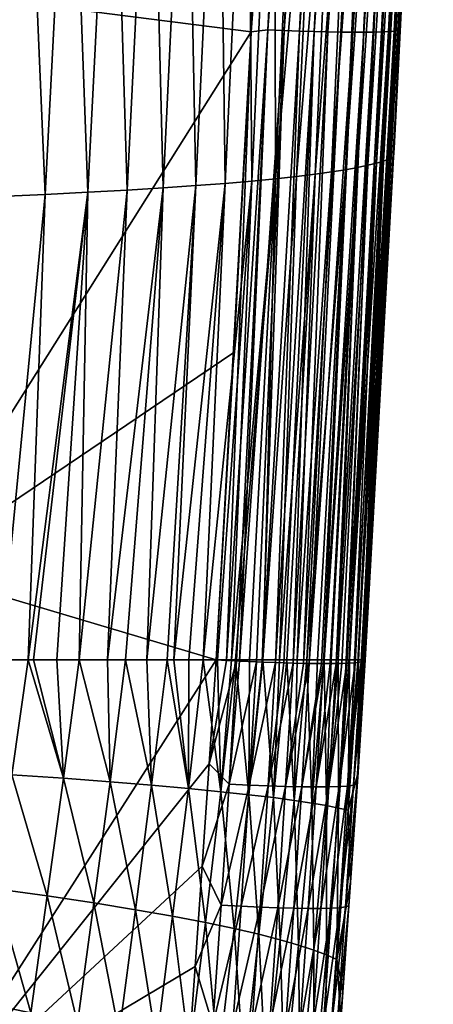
# Model space of a CAD drawing. Header units: metres. Extents: x -104 to 104, y -68 to 90.
# Tile 181 of 256: x 19.15 to 21.91, y -39.55 to -33. Entities that reach past the tile are written whole.
import ezdxf

# ---------------------------------------------------------------- set-up
doc = ezdxf.new("R2010")
doc.units = ezdxf.units.M
doc.layers.add('solid_FIT-BATH-153_SW0002', color=7, linetype='CONTINUOUS')

msp = doc.modelspace()

# ---------------------------------------------------------------- linework, layer by layer
at = {"layer": 'solid_FIT-BATH-153_SW0002'}
for points in [[(21.02553, -28.675282, 14.912879), (20.694963, -33.078358, 14.715251), (20.806572, -33.065498, 14.707247)], [(21.02553, -28.675282, 14.912879), (20.913637, -28.715282, 14.923114), (20.694963, -33.078358, 14.715251)], [(20.913637, -28.715282, 14.923114), (20.745253, -32.117111, 14.763139), (20.694963, -33.078358, 14.715251)], [(21.131697, -28.679317, 14.894796), (21.02553, -28.675282, 14.912879), (20.806572, -33.065498, 14.707247)], [(21.131697, -28.679317, 14.894796), (20.806572, -33.065498, 14.707247), (20.913357, -33.070091, 14.688767)], [(21.233727, -28.682678, 14.865878), (21.131697, -28.679317, 14.894796), (20.913357, -33.070091, 14.688767)], [(21.233727, -28.682678, 14.865878), (20.913357, -33.070091, 14.688767), (21.015917, -33.073914, 14.659328)], [(21.331001, -28.685364, 14.826754), (21.233727, -28.682678, 14.865878), (21.015917, -33.073914, 14.659328)], [(21.331001, -28.685364, 14.826754), (21.015917, -33.073914, 14.659328), (21.113626, -33.076969, 14.619575)], [(21.422909, -28.687378, 14.778052), (21.331001, -28.685364, 14.826754), (21.113626, -33.076969, 14.619575)], [(21.422909, -28.687378, 14.778052), (21.113626, -33.076969, 14.619575), (21.205858, -33.07925, 14.570153)], [(21.508827, -28.688715, 14.720405), (21.422909, -28.687378, 14.778052), (21.205858, -33.07925, 14.570153)], [(21.508827, -28.688715, 14.720405), (21.205858, -33.07925, 14.570153), (21.29199, -33.080761, 14.511708)], [(21.58814, -28.689381, 14.654439), (21.508827, -28.688715, 14.720405), (21.29199, -33.080761, 14.511708)], [(21.58814, -28.689381, 14.654439), (21.29199, -33.080761, 14.511708), (21.371395, -33.081501, 14.444887)], [(21.660231, -28.689371, 14.580785), (21.371395, -33.081501, 14.444887), (21.443451, -33.081474, 14.370335)], [(21.660231, -28.689371, 14.580785), (21.58814, -28.689381, 14.654439), (21.371395, -33.081501, 14.444887)], [(21.724483, -28.68869, 14.500073), (21.443451, -33.081474, 14.370335), (21.507528, -33.080673, 14.288697)], [(21.724483, -28.68869, 14.500073), (21.660231, -28.689371, 14.580785), (21.443451, -33.081474, 14.370335)], [(21.780279, -28.687334, 14.412932), (21.507528, -33.080673, 14.288697), (21.563007, -33.079105, 14.20062)], [(21.780279, -28.687334, 14.412932), (21.724483, -28.68869, 14.500073), (21.507528, -33.080673, 14.288697)], [(21.827002, -28.685305, 14.319993), (21.563007, -33.079105, 14.20062), (21.609259, -33.076767, 14.106748)], [(21.827002, -28.685305, 14.319993), (21.780279, -28.687334, 14.412932), (21.563007, -33.079105, 14.20062)], [(21.864033, -28.682602, 14.221884), (21.609259, -33.076767, 14.106748), (21.64566, -33.073662, 14.007728)], [(21.864033, -28.682602, 14.221884), (21.827002, -28.685305, 14.319993), (21.609259, -33.076767, 14.106748)], [(21.890757, -28.679226, 14.119234), (21.64566, -33.073662, 14.007728), (21.671585, -33.069786, 13.904205)], [(21.890757, -28.679226, 14.119234), (21.864033, -28.682602, 14.221884), (21.64566, -33.073662, 14.007728)], [(21.906555, -28.675177, 14.012675), (21.671585, -33.069786, 13.904205), (21.686411, -33.06514, 13.796825)], [(21.906555, -28.675177, 14.012675), (21.890757, -28.679226, 14.119234), (21.671585, -33.069786, 13.904205)], [(21.901514, -28.694515, 13.900925), (21.686255, -33.074539, 13.687397), (21.814899, -30.515339, 13.814358)], [(21.686411, -33.06514, 13.796825), (21.686255, -33.074539, 13.687397), (21.901514, -28.694515, 13.900925)], [(21.906555, -28.675177, 14.012675), (21.686411, -33.06514, 13.796825), (21.901514, -28.694515, 13.900925)], [(21.763803, -30.552059, 12.138451), (21.612486, -33.925125, 12.815948), (21.574749, -33.93911, 11.988655)], [(21.726038, -30.575844, 11.307322), (21.763803, -30.552059, 12.138451), (21.574749, -33.93911, 11.988655)], [(21.79323, -30.528633, 12.972839), (21.642025, -33.913315, 13.643563), (21.612486, -33.925125, 12.815948)], [(21.763803, -30.552059, 12.138451), (21.79323, -30.528633, 12.972839), (21.612486, -33.925125, 12.815948)], [(21.645157, -33.85463, 13.646675), (21.642025, -33.913315, 13.643563), (21.814899, -30.515339, 13.814358)], [(21.79323, -30.528633, 12.972839), (21.814899, -30.515339, 13.814358), (21.642025, -33.913315, 13.643563)], [(21.814899, -30.515339, 13.814358), (21.686255, -33.074539, 13.687397), (21.645157, -33.85463, 13.646675)], [(21.678974, -30.599972, 10.479959), (21.527885, -33.953312, 11.161595), (21.47089, -33.967731, 10.335548)], [(21.621658, -30.624434, 9.656874), (21.678974, -30.599972, 10.479959), (21.47089, -33.967731, 10.335548)], [(21.726038, -30.575844, 11.307322), (21.574749, -33.93911, 11.988655), (21.527885, -33.953312, 11.161595)], [(21.678974, -30.599972, 10.479959), (21.726038, -30.575844, 11.307322), (21.527885, -33.953312, 11.161595)], [(21.472332, -30.674234, 8.026509), (21.322355, -33.997147, 8.690424), (21.228642, -34.012081, 7.873972)], [(21.37829, -30.699474, 7.221333), (21.472332, -30.674234, 8.026509), (21.228642, -34.012081, 7.873972)], [(21.553114, -30.649202, 8.838717), (21.40274, -33.982349, 9.511402), (21.322355, -33.997147, 8.690424)], [(21.472332, -30.674234, 8.026509), (21.553114, -30.649202, 8.838717), (21.322355, -33.997147, 8.690424)], [(21.621658, -30.624434, 9.656874), (21.47089, -33.967731, 10.335548), (21.40274, -33.982349, 9.511402)], [(21.553114, -30.649202, 8.838717), (21.621658, -30.624434, 9.656874), (21.40274, -33.982349, 9.511402)], [(21.26997, -30.724873, 6.424266), (21.120506, -34.027126, 7.063403), (20.996851, -34.042248, 6.260074)], [(21.146351, -30.750378, 5.63639), (21.26997, -30.724873, 6.424266), (20.996851, -34.042248, 6.260074)], [(21.37829, -30.699474, 7.221333), (21.228642, -34.012081, 7.873972), (21.120506, -34.027126, 7.063403)], [(21.26997, -30.724873, 6.424266), (21.37829, -30.699474, 7.221333), (21.120506, -34.027126, 7.063403)], [(20.673534, -30.827011, 3.338728), (20.84914, -30.8015, 4.092532), (20.69861, -34.07259, 4.680563)], [(20.84914, -30.8015, 4.092532), (20.856585, -34.057411, 5.465341), (20.69861, -34.07259, 4.680563)], [(20.84914, -30.8015, 4.092532), (21.006414, -30.775938, 4.858785), (20.856585, -34.057411, 5.465341)], [(21.146351, -30.750378, 5.63639), (20.996851, -34.042248, 6.260074), (20.856585, -34.057411, 5.465341)], [(21.006414, -30.775938, 4.858785), (21.146351, -30.750378, 5.63639), (20.856585, -34.057411, 5.465341)], [(20.028257, -30.902594, 1.163967), (20.263918, -30.877625, 1.873234), (20.108347, -34.117832, 2.399948)], [(20.263918, -30.877625, 1.873234), (20.325411, -34.10284, 3.14642), (20.108347, -34.117832, 2.399948)], [(20.263918, -30.877625, 1.873234), (20.478735, -30.852409, 2.598558), (20.325411, -34.10284, 3.14642)], [(20.478735, -30.852409, 2.598558), (20.521864, -34.087746, 3.90711), (20.325411, -34.10284, 3.14642)], [(20.478735, -30.852409, 2.598558), (20.673534, -30.827011, 3.338728), (20.521864, -34.087746, 3.90711)], [(20.673534, -30.827011, 3.338728), (20.69861, -34.07259, 4.680563), (20.521864, -34.087746, 3.90711)], [(19.49111, -30.951519, -0.201554), (19.770929, -30.927246, 0.471968), (19.608795, -34.147339, 0.955476)], [(19.770929, -30.927246, 0.471968), (19.869776, -34.132679, 1.669148), (19.608795, -34.147339, 0.955476)], [(19.770929, -30.927246, 0.471968), (20.028257, -30.902594, 1.163967), (19.869776, -34.132679, 1.669148)], [(20.028257, -30.902594, 1.163967), (20.108347, -34.117832, 2.399948), (19.869776, -34.132679, 1.669148)], [(18.860731, -30.998657, -1.488336), (19.187977, -30.975346, -0.855385), (19.016006, -34.175926, -0.414665)], [(19.187977, -30.975346, -0.855385), (19.324505, -34.161766, 0.260387), (19.016006, -34.175926, -0.414665)], [(19.187977, -30.975346, -0.855385), (19.49111, -30.951519, -0.201554), (19.324505, -34.161766, 0.260387)], [(19.49111, -30.951519, -0.201554), (19.608795, -34.147339, 0.955476), (19.324505, -34.161766, 0.260387)], [(18.440989, -32.790497, 14.740215), (20.694963, -33.078358, 14.715251), (20.745253, -32.117111, 14.763139)], [(18.440989, -36.66011, 14.53721), (20.694963, -33.078358, 14.715251), (18.440989, -32.790497, 14.740215)], [(18.440989, -36.66011, 14.53721), (20.578783, -35.213566, 14.60444), (20.694963, -33.078358, 14.715251)], [(20.694963, -33.078358, 14.715251), (20.461113, -37.260693, 14.492056), (20.530064, -37.264645, 14.489062)], [(20.694963, -33.078358, 14.715251), (20.578783, -35.213566, 14.60444), (20.461113, -37.260693, 14.492056)], [(20.806572, -33.065498, 14.707247), (20.530064, -37.264645, 14.489062), (20.598177, -37.268284, 14.48143)], [(20.806572, -33.065498, 14.707247), (20.694963, -33.078358, 14.715251), (20.530064, -37.264645, 14.489062)], [(20.806572, -33.065498, 14.707247), (20.598177, -37.268284, 14.48143), (20.617582, -37.269276, 14.478385)], [(20.913357, -33.070091, 14.688767), (20.806572, -33.065498, 14.707247), (20.617582, -37.269276, 14.478385)], [(20.913357, -33.070091, 14.688767), (20.617582, -37.269276, 14.478385), (20.730795, -37.27459, 14.452611)], [(20.913357, -33.070091, 14.688767), (20.730795, -37.27459, 14.452611), (20.76845, -37.27618, 14.440873)], [(21.015917, -33.073914, 14.659328), (20.913357, -33.070091, 14.688767), (20.76845, -37.27618, 14.440873)], [(21.015917, -33.073914, 14.659328), (20.76845, -37.27618, 14.440873), (20.856222, -37.27951, 14.406883)], [(21.113626, -33.076969, 14.619575), (21.015917, -33.073914, 14.659328), (20.856222, -37.27951, 14.406883)], [(21.113626, -33.076969, 14.619575), (20.856222, -37.27951, 14.406883), (20.911308, -37.281315, 14.380442)], [(21.113626, -33.076969, 14.619575), (20.911308, -37.281315, 14.380442), (20.973173, -37.283051, 14.345534)], [(21.205858, -33.07925, 14.570153), (21.113626, -33.076969, 14.619575), (20.973173, -37.283051, 14.345534)], [(21.205858, -33.07925, 14.570153), (20.973173, -37.283051, 14.345534), (21.043587, -37.284595, 14.298235)], [(21.29199, -33.080761, 14.511708), (21.205858, -33.07925, 14.570153), (21.043587, -37.284595, 14.298235)], [(21.29199, -33.080761, 14.511708), (21.043587, -37.284595, 14.298235), (21.080383, -37.285198, 14.269863)], [(21.371395, -33.081501, 14.444887), (21.29199, -33.080761, 14.511708), (21.080383, -37.285198, 14.269863)], [(21.371395, -33.081501, 14.444887), (21.080383, -37.285198, 14.269863), (21.161919, -37.285927, 14.196254)], [(21.371395, -33.081501, 14.444887), (21.161919, -37.285927, 14.196254), (21.176664, -37.285957, 14.181093)], [(21.443451, -33.081474, 14.370335), (21.176664, -37.285957, 14.181093), (21.220264, -37.285812, 14.132242)], [(21.443451, -33.081474, 14.370335), (21.371395, -33.081501, 14.444887), (21.176664, -37.285957, 14.181093)], [(21.443451, -33.081474, 14.370335), (21.220264, -37.285812, 14.132242), (21.2605, -37.285324, 14.080814)], [(21.507528, -33.080673, 14.288697), (21.2605, -37.285324, 14.080814), (21.298748, -37.284447, 14.024635)], [(21.507528, -33.080673, 14.288697), (21.443451, -33.081474, 14.370335), (21.2605, -37.285324, 14.080814)], [(21.507528, -33.080673, 14.288697), (21.298748, -37.284447, 14.024635), (21.330927, -37.283298, 13.970016)], [(21.563007, -33.079105, 14.20062), (21.330927, -37.283298, 13.970016), (21.344582, -37.282658, 13.94418)], [(21.563007, -33.079105, 14.20062), (21.507528, -33.080673, 14.288697), (21.330927, -37.283298, 13.970016)], [(21.609259, -33.076767, 14.106748), (21.344582, -37.282658, 13.94418), (21.38656, -37.279877, 13.85018)], [(21.609259, -33.076767, 14.106748), (21.563007, -33.079105, 14.20062), (21.344582, -37.282658, 13.94418)], [(21.609259, -33.076767, 14.106748), (21.38656, -37.279877, 13.85018), (21.404127, -37.278152, 13.800839)], [(21.64566, -33.073662, 14.007728), (21.404127, -37.278152, 13.800839), (21.426188, -37.275063, 13.722555)], [(21.64566, -33.073662, 14.007728), (21.609259, -33.076767, 14.106748), (21.404127, -37.278152, 13.800839)], [(21.671585, -33.069786, 13.904205), (21.426188, -37.275063, 13.722555), (21.440634, -37.271843, 13.649968)], [(21.671585, -33.069786, 13.904205), (21.64566, -33.073662, 14.007728), (21.426188, -37.275063, 13.722555)], [(21.671585, -33.069786, 13.904205), (21.440634, -37.271843, 13.649968), (21.448538, -37.268864, 13.588614)], [(21.686411, -33.06514, 13.796825), (21.448538, -37.268864, 13.588614), (21.453262, -37.263828, 13.494165)], [(21.686411, -33.06514, 13.796825), (21.671585, -33.069786, 13.904205), (21.448538, -37.268864, 13.588614)], [(21.686411, -33.06514, 13.796825), (21.453094, -37.262638, 13.472512), (21.452475, -37.261429, 13.451064)], [(21.686411, -33.06514, 13.796825), (21.452475, -37.261429, 13.451064), (21.642025, -33.913315, 13.643563)], [(21.686411, -33.06514, 13.796825), (21.453262, -37.263828, 13.494165), (21.453094, -37.262638, 13.472512)], [(21.686411, -33.06514, 13.796825), (21.642025, -33.913315, 13.643563), (21.645157, -33.85463, 13.646675)], [(21.686411, -33.06514, 13.796825), (21.645157, -33.85463, 13.646675), (21.686255, -33.074539, 13.687397)], [(21.527885, -33.953312, 11.161595), (21.349485, -37.261402, 11.554667), (21.325743, -37.261402, 11.215683)], [(21.47089, -33.967731, 10.335548), (21.527885, -33.953312, 11.161595), (21.325743, -37.261402, 11.215683)], [(21.527885, -33.953312, 11.161595), (21.381184, -37.26141, 12.050985), (21.349485, -37.261402, 11.554667)], [(21.574749, -33.93911, 11.988655), (21.409788, -37.261417, 12.553789), (21.381184, -37.26141, 12.050985)], [(21.527885, -33.953312, 11.161595), (21.574749, -33.93911, 11.988655), (21.381184, -37.26141, 12.050985)], [(21.574749, -33.93911, 11.988655), (21.432402, -37.261429, 13.000156), (21.409788, -37.261417, 12.553789)], [(21.612486, -33.925125, 12.815948), (21.452475, -37.261429, 13.451064), (21.432402, -37.261429, 13.000156)], [(21.574749, -33.93911, 11.988655), (21.612486, -33.925125, 12.815948), (21.432402, -37.261429, 13.000156)], [(21.612486, -33.925125, 12.815948), (21.642025, -33.913315, 13.643563), (21.452475, -37.261429, 13.451064)], [(21.120506, -34.027126, 7.063403), (20.931969, -37.261524, 7.516345), (20.882923, -37.261543, 7.189679)], [(20.996851, -34.042248, 6.260074), (21.120506, -34.027126, 7.063403), (20.882923, -37.261543, 7.189679)], [(21.120506, -34.027126, 7.063403), (21.001236, -37.261494, 8.011127), (20.931969, -37.261524, 7.516345)], [(21.228642, -34.012081, 7.873972), (21.066072, -37.261463, 8.516409), (21.001236, -37.261494, 8.011127)], [(21.120506, -34.027126, 7.063403), (21.228642, -34.012081, 7.873972), (21.001236, -37.261494, 8.011127)], [(21.322355, -33.997147, 8.690424), (21.136192, -37.261433, 9.119738), (21.066072, -37.261463, 8.516409)], [(21.228642, -34.012081, 7.873972), (21.322355, -33.997147, 8.690424), (21.066072, -37.261463, 8.516409)], [(21.322355, -33.997147, 8.690424), (21.179451, -37.261421, 9.528407), (21.136192, -37.261433, 9.119738)], [(21.40274, -33.982349, 9.511402), (21.22798, -37.26141, 10.028017), (21.179451, -37.261421, 9.528407)], [(21.322355, -33.997147, 8.690424), (21.40274, -33.982349, 9.511402), (21.179451, -37.261421, 9.528407)], [(21.40274, -33.982349, 9.511402), (21.272762, -37.261402, 10.536811), (21.22798, -37.26141, 10.028017)], [(21.47089, -33.967731, 10.335548), (21.325743, -37.261402, 11.215683), (21.272762, -37.261402, 10.536811)], [(21.40274, -33.982349, 9.511402), (21.47089, -33.967731, 10.335548), (21.272762, -37.261402, 10.536811)], [(20.521864, -34.087746, 3.90711), (20.280123, -37.261684, 4.163503), (20.180956, -37.261692, 3.779087)], [(20.325411, -34.10284, 3.14642), (20.521864, -34.087746, 3.90711), (20.180956, -37.261692, 3.779087)], [(20.521864, -34.087746, 3.90711), (20.375546, -37.261669, 4.5562), (20.280123, -37.261684, 4.163503)], [(20.69861, -34.07259, 4.680563), (20.471548, -37.26165, 4.976989), (20.375546, -37.261669, 4.5562)], [(20.521864, -34.087746, 3.90711), (20.69861, -34.07259, 4.680563), (20.375546, -37.261669, 4.5562)], [(20.69861, -34.07259, 4.680563), (20.563457, -37.261631, 5.407628), (20.471548, -37.26165, 4.976989)], [(20.856585, -34.057411, 5.465341), (20.589853, -37.261627, 5.536931), (20.563457, -37.261631, 5.407628)], [(20.69861, -34.07259, 4.680563), (20.856585, -34.057411, 5.465341), (20.563457, -37.261631, 5.407628)], [(20.856585, -34.057411, 5.465341), (20.683651, -37.2616, 6.019274), (20.589853, -37.261627, 5.536931)], [(20.856585, -34.057411, 5.465341), (20.772617, -37.261578, 6.514263), (20.683651, -37.2616, 6.019274)], [(20.996851, -34.042248, 6.260074), (20.882923, -37.261543, 7.189679), (20.772617, -37.261578, 6.514263)], [(20.856585, -34.057411, 5.465341), (20.996851, -34.042248, 6.260074), (20.772617, -37.261578, 6.514263)], [(19.608795, -34.147339, 0.955476), (19.245922, -37.261719, 0.96221), (19.211084, -37.261726, 0.877627)], [(19.324505, -34.161766, 0.260387), (19.608795, -34.147339, 0.955476), (19.211084, -37.261726, 0.877627)], [(19.608795, -34.147339, 0.955476), (19.400772, -37.261692, 1.352326), (19.245922, -37.261719, 0.96221)], [(19.608795, -34.147339, 0.955476), (19.551325, -37.261684, 1.755694), (19.400772, -37.261692, 1.352326)], [(19.869776, -34.132679, 1.669148), (19.739555, -37.261684, 2.297973), (19.551325, -37.261684, 1.755694)], [(19.608795, -34.147339, 0.955476), (19.869776, -34.132679, 1.669148), (19.551325, -37.261684, 1.755694)], [(20.108347, -34.117832, 2.399948), (19.85939, -37.261692, 2.668192), (19.739555, -37.261684, 2.297973)], [(19.869776, -34.132679, 1.669148), (20.108347, -34.117832, 2.399948), (19.739555, -37.261684, 2.297973)], [(20.108347, -34.117832, 2.399948), (19.999804, -37.261696, 3.130342), (19.85939, -37.261692, 2.668192)], [(20.325411, -34.10284, 3.14642), (20.134806, -37.261696, 3.60762), (19.999804, -37.261696, 3.130342)], [(20.108347, -34.117832, 2.399948), (20.325411, -34.10284, 3.14642), (19.999804, -37.261696, 3.130342)], [(20.325411, -34.10284, 3.14642), (20.180956, -37.261692, 3.779087), (20.134806, -37.261696, 3.60762)], [(19.016006, -34.175926, -0.414665), (19.324505, -34.161766, 0.260387), (19.022884, -37.261772, 0.439263)], [(19.324505, -34.161766, 0.260387), (19.211084, -37.261726, 0.877627), (19.022884, -37.261772, 0.439263)], [(18.440989, -36.66011, 14.53721), (20.461113, -37.260693, 14.492056), (20.578783, -35.213566, 14.60444)], [(18.440989, -40.423267, 14.318814), (20.461113, -37.260693, 14.492056), (18.440989, -36.66011, 14.53721)], [(18.440989, -40.423267, 14.318814), (20.415403, -37.953686, 14.452904), (20.461113, -37.260693, 14.492056)], [(19.022884, -37.261772, 0.439263), (19.211084, -37.261726, 0.877627), (19.102846, -38.025513, 0.846381)], [(19.102846, -38.025513, 0.846381), (19.211084, -37.261726, 0.877627), (19.446547, -38.049686, 1.722711)], [(19.211084, -37.261726, 0.877627), (19.245922, -37.261719, 0.96221), (19.446547, -38.049686, 1.722711)], [(19.245922, -37.261719, 0.96221), (19.400772, -37.261692, 1.352326), (19.446547, -38.049686, 1.722711)], [(19.400772, -37.261692, 1.352326), (19.551325, -37.261684, 1.755694), (19.446547, -38.049686, 1.722711)], [(19.446547, -38.049686, 1.722711), (19.551325, -37.261684, 1.755694), (19.75561, -38.073132, 2.626235)], [(19.551325, -37.261684, 1.755694), (19.739555, -37.261684, 2.297973), (19.75561, -38.073132, 2.626235)], [(19.739555, -37.261684, 2.297973), (19.85939, -37.261692, 2.668192), (19.75561, -38.073132, 2.626235)], [(19.75561, -38.073132, 2.626235), (19.85939, -37.261692, 2.668192), (20.031748, -38.095825, 3.553699)], [(19.85939, -37.261692, 2.668192), (19.999804, -37.261696, 3.130342), (20.031748, -38.095825, 3.553699)], [(19.999804, -37.261696, 3.130342), (20.134806, -37.261696, 3.60762), (20.031748, -38.095825, 3.553699)], [(20.031748, -38.095825, 3.553699), (20.134806, -37.261696, 3.60762), (20.276697, -38.117699, 4.50184)], [(20.134806, -37.261696, 3.60762), (20.180956, -37.261692, 3.779087), (20.276697, -38.117699, 4.50184)], [(20.180956, -37.261692, 3.779087), (20.280123, -37.261684, 4.163503), (20.276697, -38.117699, 4.50184)], [(20.276697, -38.117699, 4.50184), (20.375546, -37.261669, 4.5562), (20.492191, -38.138737, 5.46739)], [(20.280123, -37.261684, 4.163503), (20.375546, -37.261669, 4.5562), (20.276697, -38.117699, 4.50184)], [(20.375546, -37.261669, 4.5562), (20.471548, -37.26165, 4.976989), (20.492191, -38.138737, 5.46739)], [(20.530064, -37.264645, 14.489062), (20.461113, -37.260693, 14.492056), (20.415403, -37.953686, 14.452904)], [(20.598177, -37.268284, 14.48143), (20.530064, -37.264645, 14.489062), (20.415403, -37.953686, 14.452904)], [(20.548319, -38.087559, 14.434741), (20.598177, -37.268284, 14.48143), (20.415403, -37.953686, 14.452904)], [(20.471548, -37.26165, 4.976989), (20.563457, -37.261631, 5.407628), (20.492191, -38.138737, 5.46739)], [(20.492191, -38.138737, 5.46739), (20.589853, -37.261627, 5.536931), (20.68005, -38.158936, 6.44716)], [(20.563457, -37.261631, 5.407628), (20.589853, -37.261627, 5.536931), (20.492191, -38.138737, 5.46739)], [(20.617582, -37.269276, 14.478385), (20.598177, -37.268284, 14.48143), (20.548319, -38.087559, 14.434741)], [(20.730795, -37.27459, 14.452611), (20.617582, -37.269276, 14.478385), (20.548319, -38.087559, 14.434741)], [(20.681231, -38.094303, 14.405704), (20.730795, -37.27459, 14.452611), (20.548319, -38.087559, 14.434741)], [(20.589853, -37.261627, 5.536931), (20.683651, -37.2616, 6.019274), (20.68005, -38.158936, 6.44716)], [(20.68005, -38.158936, 6.44716), (20.772617, -37.261578, 6.514263), (20.842283, -38.178291, 7.438121)], [(20.683651, -37.2616, 6.019274), (20.772617, -37.261578, 6.514263), (20.68005, -38.158936, 6.44716)], [(20.76845, -37.27618, 14.440873), (20.730795, -37.27459, 14.452611), (20.681231, -38.094303, 14.405704)], [(20.856222, -37.27951, 14.406883), (20.76845, -37.27618, 14.440873), (20.681231, -38.094303, 14.405704)], [(20.806818, -38.099613, 14.359715), (20.856222, -37.27951, 14.406883), (20.681231, -38.094303, 14.405704)], [(20.772617, -37.261578, 6.514263), (20.882923, -37.261543, 7.189679), (20.842283, -38.178291, 7.438121)], [(20.911308, -37.281315, 14.380442), (20.856222, -37.27951, 14.406883), (20.806818, -38.099613, 14.359715)], [(20.973173, -37.283051, 14.345534), (20.911308, -37.281315, 14.380442), (20.806818, -38.099613, 14.359715)], [(20.92383, -38.103477, 14.298089), (20.973173, -37.283051, 14.345534), (20.806818, -38.099613, 14.359715)], [(20.842283, -38.178291, 7.438121), (20.931969, -37.261524, 7.516345), (20.980925, -38.196819, 8.437261)], [(20.882923, -37.261543, 7.189679), (20.931969, -37.261524, 7.516345), (20.842283, -38.178291, 7.438121)], [(21.043587, -37.284595, 14.298235), (20.973173, -37.283051, 14.345534), (20.92383, -38.103477, 14.298089)], [(21.080383, -37.285198, 14.269863), (21.043587, -37.284595, 14.298235), (20.92383, -38.103477, 14.298089)], [(21.031021, -38.1059, 14.22214), (21.080383, -37.285198, 14.269863), (20.92383, -38.103477, 14.298089)], [(20.931969, -37.261524, 7.516345), (21.001236, -37.261494, 8.011127), (20.980925, -38.196819, 8.437261)], [(20.980925, -38.196819, 8.437261), (21.066072, -37.261463, 8.516409), (21.098005, -38.21452, 9.44157)], [(21.001236, -37.261494, 8.011127), (21.066072, -37.261463, 8.516409), (20.980925, -38.196819, 8.437261)], [(21.161919, -37.285927, 14.196254), (21.080383, -37.285198, 14.269863), (21.031021, -38.1059, 14.22214)], [(21.176664, -37.285957, 14.181093), (21.161919, -37.285927, 14.196254), (21.031021, -38.1059, 14.22214)], [(21.12714, -38.106876, 14.133184), (21.176664, -37.285957, 14.181093), (21.031021, -38.1059, 14.22214)], [(21.066072, -37.261463, 8.516409), (21.136192, -37.261433, 9.119738), (21.098005, -38.21452, 9.44157)], [(21.098005, -38.21452, 9.44157), (21.179451, -37.261421, 9.528407), (21.195557, -38.2314, 10.448122)], [(21.136192, -37.261433, 9.119738), (21.179451, -37.261421, 9.528407), (21.098005, -38.21452, 9.44157)], [(21.2605, -37.285324, 14.080814), (21.220264, -37.285812, 14.132242), (21.12714, -38.106876, 14.133184)], [(21.210939, -38.106396, 14.032536), (21.2605, -37.285324, 14.080814), (21.12714, -38.106876, 14.133184)], [(21.220264, -37.285812, 14.132242), (21.176664, -37.285957, 14.181093), (21.12714, -38.106876, 14.133184)], [(21.179451, -37.261421, 9.528407), (21.22798, -37.26141, 10.028017), (21.195557, -38.2314, 10.448122)], [(21.195557, -38.2314, 10.448122), (21.272762, -37.261402, 10.536811), (21.275606, -38.247478, 11.454351)], [(21.22798, -37.26141, 10.028017), (21.272762, -37.261402, 10.536811), (21.195557, -38.2314, 10.448122)], [(21.330927, -37.283298, 13.970016), (21.298748, -37.284447, 14.024635), (21.210939, -38.106396, 14.032536)], [(21.281168, -38.104462, 13.921511), (21.330927, -37.283298, 13.970016), (21.210939, -38.106396, 14.032536)], [(21.298748, -37.284447, 14.024635), (21.2605, -37.285324, 14.080814), (21.210939, -38.106396, 14.032536)], [(21.272762, -37.261402, 10.536811), (21.325743, -37.261402, 11.215683), (21.275606, -38.247478, 11.454351)], [(21.275606, -38.247478, 11.454351), (21.349485, -37.261402, 11.554667), (21.340168, -38.262775, 12.457848)], [(21.325743, -37.261402, 11.215683), (21.349485, -37.261402, 11.554667), (21.275606, -38.247478, 11.454351)], [(21.38656, -37.279877, 13.85018), (21.344582, -37.282658, 13.94418), (21.281168, -38.104462, 13.921511)], [(21.336578, -38.10107, 13.801425), (21.38656, -37.279877, 13.85018), (21.281168, -38.104462, 13.921511)], [(21.344582, -37.282658, 13.94418), (21.330927, -37.283298, 13.970016), (21.281168, -38.104462, 13.921511)], [(21.426188, -37.275063, 13.722555), (21.404127, -37.278152, 13.800839), (21.336578, -38.10107, 13.801425)], [(21.375923, -38.096214, 13.673593), (21.426188, -37.275063, 13.722555), (21.336578, -38.10107, 13.801425)], [(21.404127, -37.278152, 13.800839), (21.38656, -37.279877, 13.85018), (21.336578, -38.10107, 13.801425)], [(21.349485, -37.261402, 11.554667), (21.381184, -37.26141, 12.050985), (21.340168, -38.262775, 12.457848)], [(21.381184, -37.26141, 12.050985), (21.409788, -37.261417, 12.553789), (21.340168, -38.262775, 12.457848)], [(21.340168, -38.262775, 12.457848), (21.409788, -37.261417, 12.553789), (21.405622, -38.009701, 13.404518)], [(21.375923, -38.096214, 13.673593), (21.397951, -38.089893, 13.539329), (21.448538, -37.268864, 13.588614)], [(21.440634, -37.271843, 13.649968), (21.375923, -38.096214, 13.673593), (21.448538, -37.268864, 13.588614)], [(21.440634, -37.271843, 13.649968), (21.426188, -37.275063, 13.722555), (21.375923, -38.096214, 13.673593)], [(21.452475, -37.261429, 13.451064), (21.453094, -37.262638, 13.472512), (21.397951, -38.089893, 13.539329)], [(21.405622, -38.009701, 13.404518), (21.452475, -37.261429, 13.451064), (21.397951, -38.089893, 13.539329)], [(21.453094, -37.262638, 13.472512), (21.453262, -37.263828, 13.494165), (21.397951, -38.089893, 13.539329)], [(21.453262, -37.263828, 13.494165), (21.448538, -37.268864, 13.588614), (21.397951, -38.089893, 13.539329)], [(21.409788, -37.261417, 12.553789), (21.432402, -37.261429, 13.000156), (21.405622, -38.009701, 13.404518)], [(21.432402, -37.261429, 13.000156), (21.452475, -37.261429, 13.451064), (21.405622, -38.009701, 13.404518)], [(18.440989, -40.423267, 14.318814), (20.369389, -38.633999, 14.413608), (20.415403, -37.953686, 14.452904)], [(20.548319, -38.087559, 14.434741), (20.415403, -37.953686, 14.452904), (20.369389, -38.633999, 14.413608)], [(18.994333, -38.784779, 0.815292), (19.102846, -38.025513, 0.846381), (19.33791, -38.832783, 1.683058)], [(19.102846, -38.025513, 0.846381), (19.446547, -38.049686, 1.722711), (19.33791, -38.832783, 1.683058)], [(21.340168, -38.262775, 12.457848), (21.405622, -38.009701, 13.404518), (21.356203, -38.744495, 13.358438)], [(21.356203, -38.744495, 13.358438), (21.405622, -38.009701, 13.404518), (21.397951, -38.089893, 13.539329)], [(19.33791, -38.832783, 1.683058), (19.446547, -38.049686, 1.722711), (19.647652, -38.879337, 2.578372)], [(19.446547, -38.049686, 1.722711), (19.75561, -38.073132, 2.626235), (19.647652, -38.879337, 2.578372)], [(19.647652, -38.879337, 2.578372), (19.75561, -38.073132, 2.626235), (19.925177, -38.924397, 3.497935)], [(19.75561, -38.073132, 2.626235), (20.031748, -38.095825, 3.553699), (19.925177, -38.924397, 3.497935)], [(20.495291, -38.894375, 14.387826), (20.548319, -38.087559, 14.434741), (20.369389, -38.633999, 14.413608)], [(20.681231, -38.094303, 14.405704), (20.548319, -38.087559, 14.434741), (20.495291, -38.894375, 14.387826)], [(21.322756, -38.906223, 13.62389), (21.34445, -38.899815, 13.48931), (21.397951, -38.089893, 13.539329)], [(21.322756, -38.906223, 13.62389), (21.397951, -38.089893, 13.539329), (21.375923, -38.096214, 13.673593)], [(21.356203, -38.744495, 13.358438), (21.397951, -38.089893, 13.539329), (21.34445, -38.899815, 13.48931)], [(19.925177, -38.924397, 3.497935), (20.031748, -38.095825, 3.553699), (20.172119, -38.967865, 4.438437)], [(20.031748, -38.095825, 3.553699), (20.276697, -38.117699, 4.50184), (20.172119, -38.967865, 4.438437)], [(20.172119, -38.967865, 4.438437), (20.276697, -38.117699, 4.50184), (20.39011, -39.009705, 5.396563)], [(20.276697, -38.117699, 4.50184), (20.492191, -38.138737, 5.46739), (20.39011, -39.009705, 5.396563)], [(20.39011, -39.009705, 5.396563), (20.492191, -38.138737, 5.46739), (20.580883, -39.049896, 6.369117)], [(20.492191, -38.138737, 5.46739), (20.68005, -38.158936, 6.44716), (20.580883, -39.049896, 6.369117)], [(20.628393, -38.901775, 14.358603), (20.681231, -38.094303, 14.405704), (20.495291, -38.894375, 14.387826)], [(20.806818, -38.099613, 14.359715), (20.681231, -38.094303, 14.405704), (20.628393, -38.901775, 14.358603)], [(20.754129, -38.907673, 14.312375), (20.806818, -38.099613, 14.359715), (20.628393, -38.901775, 14.358603)], [(20.92383, -38.103477, 14.298089), (20.806818, -38.099613, 14.359715), (20.754129, -38.907673, 14.312375)], [(20.871244, -38.91206, 14.250464), (20.92383, -38.103477, 14.298089), (20.754129, -38.907673, 14.312375)], [(21.031021, -38.1059, 14.22214), (20.92383, -38.103477, 14.298089), (20.871244, -38.91206, 14.250464)], [(20.978489, -38.914928, 14.174197), (21.031021, -38.1059, 14.22214), (20.871244, -38.91206, 14.250464)], [(21.12714, -38.106876, 14.133184), (21.031021, -38.1059, 14.22214), (20.978489, -38.914928, 14.174197)], [(21.074606, -38.916271, 14.084898), (21.12714, -38.106876, 14.133184), (20.978489, -38.914928, 14.174197)], [(21.210939, -38.106396, 14.032536), (21.12714, -38.106876, 14.133184), (21.074606, -38.916271, 14.084898)], [(21.158344, -38.91608, 13.983892), (21.210939, -38.106396, 14.032536), (21.074606, -38.916271, 14.084898)], [(21.281168, -38.104462, 13.921511), (21.210939, -38.106396, 14.032536), (21.158344, -38.91608, 13.983892)], [(21.228451, -38.914345, 13.872506), (21.281168, -38.104462, 13.921511), (21.158344, -38.91608, 13.983892)], [(21.336578, -38.10107, 13.801425), (21.281168, -38.104462, 13.921511), (21.228451, -38.914345, 13.872506)], [(21.283672, -38.911064, 13.752064), (21.336578, -38.10107, 13.801425), (21.228451, -38.914345, 13.872506)], [(21.375923, -38.096214, 13.673593), (21.336578, -38.10107, 13.801425), (21.283672, -38.911064, 13.752064)], [(21.322756, -38.906223, 13.62389), (21.375923, -38.096214, 13.673593), (21.283672, -38.911064, 13.752064)], [(20.580883, -39.049896, 6.369117), (20.68005, -38.158936, 6.44716), (20.746384, -39.088428, 7.353139)], [(20.68005, -38.158936, 6.44716), (20.842283, -38.178291, 7.438121), (20.746384, -39.088428, 7.353139)], [(20.746384, -39.088428, 7.353139), (20.842283, -38.178291, 7.438121), (20.88858, -39.125317, 8.3457)], [(20.842283, -38.178291, 7.438121), (20.980925, -38.196819, 8.437261), (20.88858, -39.125317, 8.3457)], [(20.88858, -39.125317, 8.3457), (20.980925, -38.196819, 8.437261), (21.009447, -39.160557, 9.343868)], [(20.980925, -38.196819, 8.437261), (21.098005, -38.21452, 9.44157), (21.009447, -39.160557, 9.343868)], [(21.009447, -39.160557, 9.343868), (21.098005, -38.21452, 9.44157), (21.110949, -39.194153, 10.344815)], [(21.098005, -38.21452, 9.44157), (21.195557, -38.2314, 10.448122), (21.110949, -39.194153, 10.344815)], [(21.110949, -39.194153, 10.344815), (21.195557, -38.2314, 10.448122), (21.195055, -39.226143, 11.346145)], [(21.195557, -38.2314, 10.448122), (21.275606, -38.247478, 11.454351), (21.195055, -39.226143, 11.346145)], [(21.195055, -39.226143, 11.346145), (21.275606, -38.247478, 11.454351), (21.263716, -39.256569, 12.34565)], [(21.275606, -38.247478, 11.454351), (21.340168, -38.262775, 12.457848), (21.263716, -39.256569, 12.34565)], [(21.263716, -39.256569, 12.34565), (21.340168, -38.262775, 12.457848), (21.356203, -38.744495, 13.358438)], [(18.440989, -40.423267, 14.318814), (20.323092, -39.301819, 14.374363), (20.369389, -38.633999, 14.413608)], [(20.495291, -38.894375, 14.387826), (20.369389, -38.633999, 14.413608), (20.323092, -39.301819, 14.374363)], [(21.263716, -39.256569, 12.34565), (21.356203, -38.744495, 13.358438), (21.304827, -39.465652, 13.312751)], [(21.304827, -39.465652, 13.312751), (21.356203, -38.744495, 13.358438), (21.34445, -38.899815, 13.48931)], [(18.886648, -39.539303, 0.786357), (18.994333, -38.784779, 0.815292), (19.229376, -39.610752, 1.645726)], [(18.994333, -38.784779, 0.815292), (19.33791, -38.832783, 1.683058), (19.229376, -39.610752, 1.645726)], [(19.229376, -39.610752, 1.645726), (19.33791, -38.832783, 1.683058), (19.539057, -39.680046, 2.53293)], [(19.33791, -38.832783, 1.683058), (19.647652, -38.879337, 2.578372), (19.539057, -39.680046, 2.53293)], [(19.539057, -39.680046, 2.53293), (19.647652, -38.879337, 2.578372), (19.817232, -39.747116, 3.444634)], [(19.647652, -38.879337, 2.578372), (19.925177, -38.924397, 3.497935), (19.817232, -39.747116, 3.444634)], [(19.817232, -39.747116, 3.444634), (19.925177, -38.924397, 3.497935), (20.06546, -39.811844, 4.377491)], [(19.925177, -38.924397, 3.497935), (20.172119, -38.967865, 4.438437), (20.06546, -39.811844, 4.377491)], [(20.439379, -39.690277, 14.340597), (20.495291, -38.894375, 14.387826), (20.323092, -39.301819, 14.374363)], [(20.628393, -38.901775, 14.358603), (20.495291, -38.894375, 14.387826), (20.439379, -39.690277, 14.340597)], [(20.57268, -39.698353, 14.311182), (20.628393, -38.901775, 14.358603), (20.439379, -39.690277, 14.340597)], [(20.754129, -38.907673, 14.312375), (20.628393, -38.901775, 14.358603), (20.57268, -39.698353, 14.311182)], [(20.698572, -39.704861, 14.264702), (20.754129, -38.907673, 14.312375), (20.57268, -39.698353, 14.311182)], [(20.871244, -38.91206, 14.250464), (20.754129, -38.907673, 14.312375), (20.698572, -39.704861, 14.264702)], [(20.815796, -39.709789, 14.202495), (20.871244, -38.91206, 14.250464), (20.698572, -39.704861, 14.264702)], [(20.978489, -38.914928, 14.174197), (20.871244, -38.91206, 14.250464), (20.815796, -39.709789, 14.202495)], [(20.923098, -39.713127, 14.125894), (20.978489, -38.914928, 14.174197), (20.815796, -39.709789, 14.202495)], [(21.074606, -38.916271, 14.084898), (20.978489, -38.914928, 14.174197), (20.923098, -39.713127, 14.125894)], [(21.019218, -39.714855, 14.036236), (21.074606, -38.916271, 14.084898), (20.923098, -39.713127, 14.125894)], [(21.158344, -38.91608, 13.983892), (21.074606, -38.916271, 14.084898), (21.019218, -39.714855, 14.036236)], [(21.1029, -39.714966, 13.934856), (21.158344, -38.91608, 13.983892), (21.019218, -39.714855, 14.036236)], [(21.228451, -38.914345, 13.872506), (21.158344, -38.91608, 13.983892), (21.1029, -39.714966, 13.934856)], [(21.172888, -39.713444, 13.823092), (21.228451, -38.914345, 13.872506), (21.1029, -39.714966, 13.934856)], [(21.283672, -38.911064, 13.752064), (21.228451, -38.914345, 13.872506), (21.172888, -39.713444, 13.823092)], [(21.227922, -39.710274, 13.702275), (21.283672, -38.911064, 13.752064), (21.172888, -39.713444, 13.823092)], [(21.322756, -38.906223, 13.62389), (21.283672, -38.911064, 13.752064), (21.227922, -39.710274, 13.702275)], [(21.26675, -39.705452, 13.573744), (21.322756, -38.906223, 13.62389), (21.227922, -39.710274, 13.702275)], [(21.26675, -39.705452, 13.573744), (21.288111, -39.698956, 13.438833), (21.34445, -38.899815, 13.48931)], [(21.26675, -39.705452, 13.573744), (21.34445, -38.899815, 13.48931), (21.322756, -38.906223, 13.62389)], [(21.304827, -39.465652, 13.312751), (21.34445, -38.899815, 13.48931), (21.288111, -39.698956, 13.438833)], [(20.06546, -39.811844, 4.377491), (20.172119, -38.967865, 4.438437), (20.285297, -39.874176, 5.328151)], [(20.172119, -38.967865, 4.438437), (20.39011, -39.009705, 5.396563), (20.285297, -39.874176, 5.328151)], [(20.285297, -39.874176, 5.328151), (20.39011, -39.009705, 5.396563), (20.478409, -39.934063, 6.293419)], [(20.39011, -39.009705, 5.396563), (20.580883, -39.049896, 6.369117), (20.478409, -39.934063, 6.293419)], [(20.478409, -39.934063, 6.293419), (20.580883, -39.049896, 6.369117), (20.646685, -39.991497, 7.27041)], [(20.580883, -39.049896, 6.369117), (20.746384, -39.088428, 7.353139), (20.646685, -39.991497, 7.27041)], [(20.646685, -39.991497, 7.27041), (20.746384, -39.088428, 7.353139), (20.792036, -40.046486, 8.256279)], [(20.746384, -39.088428, 7.353139), (20.88858, -39.125317, 8.3457), (20.792036, -40.046486, 8.256279)], [(20.792036, -40.046486, 8.256279), (20.88858, -39.125317, 8.3457), (20.91638, -40.099018, 9.24818)], [(20.88858, -39.125317, 8.3457), (21.009447, -39.160557, 9.343868), (20.91638, -40.099018, 9.24818)], [(20.91638, -40.099018, 9.24818), (21.009447, -39.160557, 9.343868), (21.021631, -40.149105, 10.243388)], [(21.009447, -39.160557, 9.343868), (21.110949, -39.194153, 10.344815), (21.021631, -40.149105, 10.243388)], [(21.021631, -40.149105, 10.243388), (21.110949, -39.194153, 10.344815), (21.109697, -40.196793, 11.23969)], [(21.110949, -39.194153, 10.344815), (21.195055, -39.226143, 11.346145), (21.109697, -40.196793, 11.23969)], [(21.109697, -40.196793, 11.23969), (21.195055, -39.226143, 11.346145), (21.182467, -40.242149, 12.235098)], [(21.195055, -39.226143, 11.346145), (21.263716, -39.256569, 12.34565), (21.182467, -40.242149, 12.235098)], [(21.182467, -40.242149, 12.235098), (21.263716, -39.256569, 12.34565), (21.292198, -39.637657, 13.301774)], [(21.263716, -39.256569, 12.34565), (21.304827, -39.465652, 13.312751), (21.292198, -39.637657, 13.301774)], [(18.440989, -40.423267, 14.318814), (20.276516, -39.95731, 14.335187), (20.323092, -39.301819, 14.374363)], [(20.439379, -39.690277, 14.340597), (20.323092, -39.301819, 14.374363), (20.276516, -39.95731, 14.335187)], [(21.292198, -39.637657, 13.301774), (21.304827, -39.465652, 13.312751), (21.288111, -39.698956, 13.438833)], [(18.886648, -39.539303, 0.786357), (19.229376, -39.610752, 1.645726), (19.121206, -40.383327, 1.610196)]]:
    msp.add_3dface(points, dxfattribs=at)

doc.saveas('drawing.dxf')
